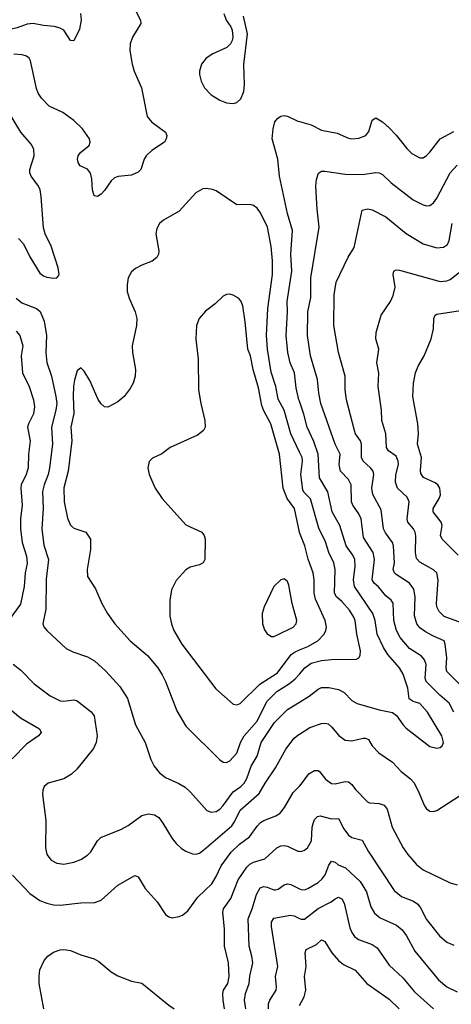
# Model space of a CAD drawing. Header units: inches. Extents: x 501419 to 657765, y 482282 to 547532.
# Tile 204 of 225: x 628350 to 630896, y 490026 to 495833. Entities that reach past the tile are written whole.
import ezdxf

# ---------------------------------------------------------------- set-up
doc = ezdxf.new("R2010")
doc.units = ezdxf.units.IN
doc.header["$MEASUREMENT"] = 0
doc.layers.add('A6429', color=7, linetype='Continuous')
doc.layers.add('A6439', color=7, linetype='Continuous')

msp = doc.modelspace()

# ---------------------------------------------------------------- linework, layer by layer
at = {"layer": 'A6429', "color": 6}
for points, elevation in [([(628708, 495870), (628712.5, 495830), (628703.5, 495776.5), (628670, 495707.6), (628650, 495709.8), (628610.3, 495770), (628590, 495782.9), (628552.9, 495792.9), (628490, 495798.1), (628430, 495809.8), (628393.5, 495806.5), (628335.7, 495784.3), (628310, 495779.4), (628170, 495775.4), (628130, 495780.8), (627930, 495831), (627890, 495832.8), (627790, 495823.5), (627710, 495840.1)], 4400), ([(629030.6, 495890), (629063.6, 495830), (629064, 495810), (629016.2, 495730), (629001.3, 495690), (629000.2, 495650), (629013.3, 495570), (629025.3, 495530), (629068.1, 495430), (629102.4, 495262.4), (629126.8, 495230), (629210.1, 495170), (629218.1, 495150), (629214.9, 495130), (629203.4, 495110), (629130, 495061.9), (629097, 495030), (629084, 495010), (629064.5, 494950), (629050, 494933.9), (629010, 494916.6), (628931.2, 494908.8), (628910, 494900.6), (628890, 494882.7), (628850, 494824.9), (628830, 494804.4), (628810, 494789.9), (628790, 494794.6), (628778.9, 494830), (628775, 494895), (628768.1, 494928.1), (628750, 494950.8), (628707.5, 494970), (628694.8, 494990), (628692, 495010), (628695.4, 495030), (628708.4, 495050), (628759.3, 495090), (628765.7, 495110), (628761.1, 495130), (628719.9, 495190), (628670, 495237.6), (628605.5, 495285.5), (628523.5, 495323.5), (628478.3, 495370), (628460, 495400), (628450, 495427.4), (628415, 495590), (628406.1, 495606.1), (628390, 495618.4), (628365.9, 495625.9), (628315.3, 495630)], 4500), ([(629554.3, 495870), (629569, 495830), (629595.3, 495790), (629603.1, 495770), (629607.6, 495730), (629603.1, 495710), (629593.7, 495690), (629571.5, 495668.5), (629490, 495630.6), (629450, 495605.7), (629422.8, 495570), (629411.4, 495530), (629411.3, 495510), (629420.1, 495470), (629439.5, 495430), (629479.4, 495390), (629530, 495358.6), (629570, 495342.3), (629610, 495338), (629630, 495344.1), (629653.6, 495366.4), (629672.2, 495410), (629676.3, 495450), (629672, 495568), (629694, 495750), (629670, 495852.7)], 4600), ([(628342.9, 494542.9), (628373.3, 494510), (628410, 494434.3), (628470, 494338.8), (628490, 494322.8), (628510, 494314.8), (628550, 494309.1), (628569, 494311), (628578.7, 494321.3), (628582.3, 494330), (628577.1, 494370), (628536.8, 494496.8), (628501, 494570), (628490, 494606.2), (628476.8, 494790), (628470.2, 494830), (628462, 494850), (628418.7, 494910), (628409.9, 494930), (628409.9, 494950), (628436.3, 495030), (628433.9, 495070), (628418.7, 495098.7), (628357.2, 495170), (628250, 495343.6)], 4600), ([(630000, 493582.6), (629997.4, 493590), (629980.9, 493660.9), (629971.3, 493750), (629946, 493810), (629932.4, 493870), (629921.7, 493970), (629930, 494110), (629928.2, 494170), (629954.6, 494350), (629950, 494450), (629959.3, 494590), (629928.9, 494690), (629882.9, 494910), (629872.4, 495010), (629840, 495130), (629844.3, 495190), (629855.7, 495230), (629870, 495250.1), (629890, 495263.5), (629910, 495267.8), (629930, 495263.6), (629990, 495235), (630000, 495232.1)], 4500), ([(630000, 493282.5), (629949.5, 493390), (629910.6, 493530.6), (629874.4, 493594.4), (629861.1, 493670), (629833.8, 493753.8), (629811.3, 493890), (629805.8, 493970), (629814.1, 494130), (629840.9, 494330), (629841.4, 494410), (629834.4, 494494.4), (629811.3, 494610), (629770, 494693.1), (629750, 494721), (629730, 494736.5), (629710, 494743.2), (629630, 494741.1), (629510, 494822.7), (629488.1, 494831.9), (629450, 494837.2), (629430, 494834.4), (629390, 494812.3), (629290, 494704.4), (629198.8, 494650), (629175, 494630), (629158.6, 494601.4), (629152.5, 494570), (629171.5, 494470), (629169, 494450), (629158.3, 494430), (629131.8, 494408.2), (629070, 494385.1), (629033.7, 494366.3), (629010, 494346), (628990.1, 494310), (628983.3, 494270), (628984.6, 494230), (628995.3, 494190), (629031.6, 494110), (629040.4, 494070), (629038.4, 494030), (629012.8, 493910), (629015.3, 493870), (629033.8, 493770), (629031.3, 493730), (629019, 493690), (629001.7, 493658.3), (628965.7, 493610), (628930, 493578.2), (628870, 493548.6), (628850, 493549.8), (628830, 493566.9), (628813.1, 493593.1), (628764.9, 493704.9), (628730, 493760.2), (628710, 493779.3), (628690, 493762), (628673.3, 493706.7), (628668, 493672), (628664.8, 493610), (628670, 493510), (628652.6, 493430), (628658.5, 493350), (628636.1, 493170), (628611.5, 493071.5), (628611.9, 492990), (628632.8, 492892.8), (628650, 492852.6), (628670, 492834.7), (628740.1, 492810), (628768.7, 492770), (628768.4, 492708.4), (628748.9, 492590), (628749.6, 492550), (628796.7, 492476.7), (628835.6, 492390), (628869, 492330), (628910.7, 492270), (629001.3, 492170), (629103.9, 492083.9), (629164.9, 492010), (629190.9, 491970), (629209.9, 491929.8), (629276.3, 491756.3), (629330, 491667.4), (629530, 491467.9), (629550, 491453.9), (629570, 491451.4), (629590, 491461.8), (629630, 491507.4), (629652.1, 491570), (629674.5, 491610), (629750, 491696.8), (629808.4, 491811.6), (629867.7, 491870), (629942.1, 491917.9), (629975.3, 491944.7), (630000, 491973.4)], 4600), ([(628330, 494189.8), (628362.6, 494162.6), (628450, 494130.5), (628471, 494111), (628493.9, 494053.9), (628508.1, 493970), (628503.7, 493870), (628510.9, 493810.9), (628537.4, 493730), (628564.2, 493610), (628568.8, 493570), (628563.9, 493530), (628538.2, 493430), (628543, 493330), (628526.5, 493190), (628517.9, 493150), (628494.1, 493090), (628485.2, 493050), (628489.2, 492950), (628480.6, 492830), (628493.6, 492733.6), (628519.7, 492650), (628506, 492534), (628504, 492356), (628487.3, 492270), (628492.6, 492252.6), (628510.1, 492230), (628623.8, 492123.8), (628664.5, 492104.5), (628750, 492075.9), (628791.5, 492051.5), (628859.1, 491990), (628940.9, 491900.9), (628986.3, 491830), (629034.1, 491674.1), (629090.6, 491570), (629123.3, 491470), (629144.4, 491430), (629172.4, 491392.4), (629210, 491363.3), (629289.4, 491329.4), (629326.5, 491306.5), (629357.8, 491277.8), (629454, 491170), (629478.8, 491158.8), (629510, 491163.4), (629530, 491176.4), (629550, 491198.5), (629610, 491280.1), (629653.6, 491310), (629674.4, 491330), (629690, 491357.9), (629715.1, 491430), (629751.2, 491490), (629773.9, 491570), (629852.2, 491687.8), (629930, 491764.6), (630000, 491807.4)], 4500), ([(630000, 492809.1), (629999.6, 492810), (629971.2, 492950), (629928.8, 493010), (629903.8, 493070), (629883.1, 493270), (629831.7, 493450), (629790, 493525.4), (629777.6, 493557.6), (629757.8, 493662.2), (629727.1, 493770), (629711.1, 493850), (629696.8, 493890), (629680.9, 494050), (629665.7, 494145.7), (629654.2, 494174.2), (629640.7, 494190), (629610, 494208.4), (629590, 494213.2), (629570, 494212), (629550, 494202.9), (629502.6, 494157.4), (629447.1, 494112.9), (629408.8, 494070), (629393.3, 494030), (629389.7, 493950.3), (629403.3, 493830), (629405.5, 493650), (629418.6, 493570), (629442.9, 493470), (629443.4, 493430), (629434.7, 493410), (629398.1, 493381.9), (629237.5, 493310), (629187.8, 493272.2), (629133.3, 493246.7), (629113.2, 493226.8), (629105.4, 493190), (629114, 493150), (629148.9, 493070), (629190, 493009.4), (629330, 492854.5), (629423.6, 492810), (629437.6, 492790), (629443.5, 492770), (629442.6, 492650), (629433.4, 492630), (629410, 492618.3), (629356.5, 492603.5), (629330, 492588.2), (629273.8, 492526.2), (629246.3, 492470), (629235.3, 492410), (629235.7, 492315.7), (629244.7, 492270), (629259.2, 492230), (629307.4, 492150), (629506.3, 491886.3), (629610, 491797), (629630, 491792.2), (629650, 491800.4), (629766.4, 491913.6), (629870, 491980.4), (629950.7, 492089.3), (629974.2, 492105.8), (630000, 492116.1)], 4700), ([(628330, 493995.5), (628350.7, 493970.7), (628369.7, 493910), (628358.2, 493850), (628366.6, 493750), (628406.2, 493670), (628432.2, 493590), (628438.3, 493550), (628431.7, 493508.3), (628401.8, 493450), (628396.3, 493430), (628413.1, 493350), (628402.6, 493270), (628399.4, 493190), (628389, 493150), (628360, 493090), (628356.9, 493070), (628364.1, 492970), (628355.1, 492890), (628355.1, 492830), (628364.9, 492750), (628389.9, 492670), (628394, 492626), (628383.2, 492570), (628376.5, 492490), (628354.8, 492385.2), (628236.7, 492223.3)], 4400), ([(628312.6, 492032.6), (628356.9, 491996.9), (628436, 491916), (628530, 491845.4), (628590, 491816.4), (628610, 491814.5), (628670, 491822), (628690, 491815.5), (628771.9, 491751.9), (628790, 491727), (628807.6, 491610), (628802.2, 491570), (628785.3, 491534.7), (628687, 491413), (628656.7, 491383.3), (628610, 491356.9), (628518.5, 491330), (628495.6, 491310), (628486, 491290), (628484.4, 491264.4), (628503.9, 491110), (628502.2, 490950), (628511.3, 490910), (628536.7, 490876.7), (628570, 490858.2), (628610, 490853.5), (628670, 490865.3), (628710, 490880.6), (628750, 490905.8), (628770, 490924.6), (628808.9, 490990), (628829.4, 491010.6), (628950, 491059.6), (628990, 491081.4), (629070, 491138.8), (629110, 491150.5), (629144.6, 491144.6), (629170, 491127.7), (629195, 491095), (629250, 491004), (629273.8, 490973.8), (629305.1, 490945.1), (629330, 490929.7), (629370, 490914.5), (629390, 490912.6), (629410, 490918.4), (629450, 490948.1), (629600.7, 491079.3), (629617.4, 491102.7), (629650, 491171.4), (629763.6, 491270), (629797.5, 491330), (629859.5, 491420.5), (629919.9, 491530), (629970, 491595.6), (629990, 491614.1), (630000, 491620.2)], 4400), ([(628169.7, 491869.7), (628355.8, 491715.8), (628467, 491650), (628476.8, 491630), (628460.7, 491610), (628390, 491559.8), (628306.3, 491473.7)], 4300), ([(628307, 490787), (628410, 490679.2), (628470, 490638.3), (628510, 490622), (628550, 490613.1), (628590, 490611.4), (628710, 490624.9), (628792.6, 490627.4), (628830, 490639.6), (628930, 490728.5), (629030, 490786.2), (629050, 490778.6), (629090.8, 490710), (629160.9, 490630), (629210, 490555.9), (629230, 490541.5), (629250, 490537.1), (629290, 490543.2), (629310, 490552.6), (629342.6, 490577.4), (629401.8, 490658.2), (629484, 490736), (629510, 490779.4), (629537.9, 490842.1), (629596.6, 490923.4), (629647.2, 490970), (629705.4, 491014.6), (629750, 491077.5), (629770, 491097.7), (629790, 491110.4), (629861.5, 491138.5), (629885.7, 491154.3), (629912.2, 491187.8), (629963.7, 491276.3), (630000, 491313.2)], 4300), ([(629558, 490000), (629550, 490050), (629548.9, 490090), (629552.8, 490110), (629577.1, 490150), (629585.7, 490190), (629581.3, 490270), (629558.4, 490370), (629558.9, 490470), (629547.5, 490570), (629552.1, 490590), (629596.3, 490650), (629639, 490761), (629690, 490834.1), (629707.6, 490852.4), (629730, 490863.9), (629795.5, 490884.5), (629867.5, 490950), (629890, 490961), (629910, 490963.2), (629930, 490959.2), (629990, 490930.3), (630000, 490929.1)], 4200), ([(629683.6, 490000), (629675.8, 490050), (629681.2, 490090), (629703, 490150), (629706.9, 490193.1), (629724.8, 490270), (629720, 490310), (629703.7, 490370), (629698.6, 490530), (629722.3, 490590), (629746.3, 490673.6), (629767.6, 490712.4), (629790, 490721.6), (629810, 490717.8), (629850, 490700.5), (629858.6, 490701.4), (629874.9, 490705.1), (629910, 490730.8), (629930, 490737.1), (629950, 490732.1), (630000, 490707.5)], 4100), ([(629818.1, 490000), (629817.6, 490030), (629825.1, 490050), (629862.7, 490110), (629865.4, 490130), (629859, 490190), (629871.9, 490250), (629835.1, 490484.9), (629835.4, 490510), (629850, 490533.5), (629948.2, 490551.8), (629970, 490548), (630000, 490533.2)], 4000), ([(628492.1, 490000), (628466, 490150), (628464.5, 490190), (628469.5, 490230), (628494.5, 490285.5), (628515.4, 490310), (628550, 490333.2), (628590, 490347.3), (628610, 490349.5), (628650, 490343.1), (628710, 490317.6), (628790, 490294.2), (628818, 490278), (628890, 490217.2), (628930, 490193.3), (629010, 490161.8), (629070, 490151.3), (629230, 490021.3), (629260.6, 490000)], 4200)]:
    msp.add_lwpolyline(points, dxfattribs=dict(at, elevation=elevation))
at = {"layer": 'A6429', "color": 6, "elevation": 4800}
msp.add_lwpolyline([(629910, 492534.8), (629890, 492529.8), (629849.7, 492490.3), (629791.9, 492370), (629780.7, 492330), (629782.7, 492270), (629794.3, 492234.3), (629810, 492210.2), (629836.2, 492196.2), (629850, 492196.1), (629870, 492205.7), (629964, 492250), (629980.3, 492270), (629985.1, 492290), (629957.4, 492390), (629938.2, 492498.2), (629930, 492519.4)], close=True, dxfattribs=at)
at = {"layer": 'A6439', "color": 6}
for points, elevation in [([(630000, 495232.1), (630070, 495212.1), (630130, 495182.1), (630222.8, 495162.8), (630290, 495134.1), (630310, 495130.8), (630350, 495134.9), (630391, 495149), (630410, 495173.2), (630430, 495240.9), (630450, 495253.5), (630490, 495231), (630530, 495194), (630570, 495152.2), (630633.5, 495073.5), (630664, 495044), (630710, 495018.2), (630730, 495018.5), (630750, 495031), (630770, 495051.9), (630830, 495130), (630910, 495173.5)], 4500), ([(630910.8, 491750), (630883.1, 491803.1), (630828.5, 491848.5), (630747.4, 491930), (630741.5, 491950), (630747.5, 492030), (630738.6, 492058.6), (630719.4, 492079.4), (630650, 492124.6), (630593.3, 492190), (630572.5, 492230), (630557.2, 492290), (630552.7, 492392.7), (630542, 492410), (630510, 492435.2), (630467.2, 492487.2), (630440.6, 492510), (630429.8, 492529.8), (630442.8, 492650), (630435.6, 492690), (630378.8, 492778.8), (630363.6, 492890), (630350, 492919.5), (630314.8, 492970), (630307.9, 492990), (630304.7, 493090), (630290, 493120.8), (630242.5, 493170), (630235.1, 493210), (630240.9, 493270), (630210, 493329.9), (630127.1, 493570), (630113.9, 493630), (630106.2, 493710), (630065.6, 493850), (630048, 493970), (630050.3, 494110), (630066.5, 494193.5), (630066.9, 494310), (630115.8, 494610), (630104, 494716), (630096.1, 494850), (630101.1, 494890), (630112.3, 494927.7), (630130, 494938.8), (630150, 494939.6), (630270, 494921.6), (630370, 494920), (630450, 494931.4), (630470, 494930), (630490, 494919), (630541.4, 494870), (630670, 494770.3), (630730, 494740.8), (630750, 494735), (630770, 494737.2), (630790, 494752.2), (630810, 494779.9), (630890, 494929.4), (630930, 494975.7)], 4400), ([(630970, 491887.8), (630869.7, 491989.7), (630865.1, 492010), (630869.2, 492070), (630860.5, 492150), (630853.7, 492170), (630790, 492196.6), (630742.7, 492222.7), (630710, 492247.3), (630692.1, 492270), (630678.1, 492318.1), (630682.4, 492430), (630675, 492475), (630648.9, 492508.9), (630570, 492560.3), (630560.3, 492570), (630552.6, 492590), (630560.8, 492630), (630554.9, 492730), (630548.5, 492750), (630507.3, 492807.3), (630496.4, 492830), (630482.2, 492942.2), (630432.3, 493032.3), (630427.4, 493070), (630438.4, 493150), (630434.9, 493170), (630419.8, 493190), (630376.4, 493230), (630366.6, 493250), (630366.4, 493330), (630359.4, 493350), (630331.8, 493390), (630324.4, 493410), (630277, 493590), (630270.4, 493649.6), (630269.1, 493730), (630231, 493870), (630202.1, 494030), (630204.7, 494210), (630216, 494284), (630287.1, 494432.9), (630323.2, 494490), (630369.9, 494710), (630403.5, 494716.5), (630430, 494711.2), (630510, 494670.3), (630630, 494572.4), (630730.2, 494510.2), (630810, 494486.5), (630849.6, 494490.4), (630872.6, 494507.4), (630884.1, 494530), (630901.8, 494630)], 4300), ([(630955.7, 492275.7), (630853.8, 492313.8), (630823.6, 492343.6), (630811.2, 492370), (630808.7, 492390), (630819.3, 492530), (630810.3, 492570), (630790, 492587.9), (630710, 492634.4), (630690, 492656), (630684, 492690), (630686.9, 492786.9), (630683, 492810), (630672.5, 492830), (630640.3, 492870), (630634.7, 492890), (630647.2, 492990), (630636.2, 493016.2), (630578.8, 493070), (630565.8, 493105.9), (630568.7, 493148.7), (630584.9, 493210), (630583.2, 493230), (630570, 493258.4), (630525.6, 493290), (630512.9, 493310), (630510.3, 493390), (630485.9, 493470), (630484.8, 493530), (630464.5, 493670), (630467.7, 493747.7), (630455.7, 493810), (630467.7, 493890), (630451.2, 493950), (630452, 493988), (630481.9, 494090), (630536.8, 494170), (630553.2, 494206.8), (630564.3, 494255.7), (630553, 494330), (630557.3, 494350), (630570, 494357.2), (630590, 494355), (630830, 494288.7), (630870, 494291.7), (630890, 494300.5), (630951.1, 494348.9)], 4200), ([(630935.6, 492675.6), (630841.2, 492770), (630832.6, 492790), (630842.5, 492850), (630835.7, 492870), (630789.8, 492930), (630789.6, 492950), (630824.9, 493010), (630831.4, 493030), (630829, 493070), (630816.2, 493090), (630801, 493101), (630732.1, 493132.1), (630716.2, 493156.2), (630713.3, 493173.3), (630720, 493250), (630695.6, 493330), (630701.4, 493390), (630699.4, 493450), (630669.8, 493609.8), (630672.2, 493690), (630684.2, 493750), (630699.5, 493790), (630735.7, 493850), (630776.6, 493950), (630790.5, 494009.5), (630793.7, 494070), (630801.6, 494090), (630810, 494095.8), (630950, 494118.2)], 4100), ([(630000, 491807.4), (630057.5, 491842.6), (630110, 491885.3), (630130, 491893.7), (630174, 491894), (630230, 491882.2), (630264.2, 491864.2), (630310, 491817.9), (630339.8, 491799.8), (630470, 491762.4), (630550, 491747.7), (630572.7, 491730), (630610, 491675.7), (630630, 491655.6), (630770, 491547.1), (630810, 491536.6), (630830, 491540.4), (630842.8, 491550), (630849.9, 491570), (630840.3, 491610), (630756.2, 491750), (630710, 491799.9), (630670, 491812.9), (630647.9, 491827.9), (630640, 491890), (630612.9, 491972.9), (630590, 492011.5), (630521.5, 492090), (630496, 492130), (630458.6, 492210), (630447.4, 492290), (630434, 492330), (630324.7, 492490), (630319.5, 492530), (630328, 492610), (630326.9, 492650), (630315.3, 492675.3), (630275.2, 492730), (630237.8, 492850), (630193.1, 492930), (630168.4, 493048.4), (630118.2, 493130), (630111.5, 493270), (630085, 493345), (630046.7, 493430), (630026.8, 493506.8), (630000, 493582.6)], 4500), ([(630000, 491973.4), (630031.5, 492010), (630070, 492037.1), (630130, 492053.8), (630190, 492060.6), (630337.6, 492062.4), (630350.5, 492069.5), (630357.4, 492082.6), (630360.2, 492110), (630339, 492210), (630328.9, 492288.9), (630320.2, 492310), (630294.6, 492350), (630250, 492401.5), (630218, 492430), (630207.6, 492450), (630210.7, 492590), (630202.6, 492630), (630173.7, 492690), (630153.3, 492753.3), (630114.4, 492834.4), (630066.3, 493006.3), (630026.9, 493046.9), (630020.9, 493060.9), (630007.9, 493150), (630017.6, 493230), (630015.3, 493250), (630000, 493282.5)], 4600), ([(630000, 492116.1), (630050, 492136.2), (630108.4, 492170), (630146.1, 492210), (630156.4, 492230), (630159.6, 492250), (630151, 492290), (630094.6, 492414.6), (630086.9, 492450), (630087.9, 492530), (630081.9, 492570), (630051.6, 492651.6), (630031.2, 492730), (630000, 492809.1)], 4700), ([(630000, 491620.2), (630062.3, 491657.7), (630130, 491682.7), (630150, 491684.9), (630170, 491679.7), (630190, 491662.1), (630231.6, 491611.6), (630270, 491584.2), (630310, 491581), (630376, 491596), (630390, 491596.1), (630407.5, 491587.5), (630430, 491551.2), (630469.2, 491509.2), (630550, 491453.4), (630599.5, 491399.5), (630655.9, 491355.9), (630675.2, 491335.2), (630699.3, 491290), (630737.1, 491197.1), (630750, 491178.4), (630770, 491166.2), (630790, 491164), (630810, 491168.7), (630944.4, 491255.6)], 4400), ([(630000, 491313.2), (630013.3, 491326.7), (630055.2, 491384.8), (630090, 491406), (630110, 491404.3), (630118.4, 491398.4), (630154.2, 491354.2), (630190, 491328), (630210, 491326.4), (630270, 491340.9), (630290, 491338.2), (630310, 491321.7), (630330, 491292.7), (630400.7, 491220.7), (630414.1, 491214.1), (630470, 491209.6), (630500, 491200), (630517.2, 491177.2), (630548, 491070), (630612, 490950), (630639.4, 490910), (630690, 490850.1), (630730, 490819.3), (630890, 490743), (630930, 490731.5)], 4300), ([(630000, 490929.1), (630010, 490927.8), (630030, 490934.7), (630047, 490950), (630070.9, 490990), (630074.6, 491070), (630082.4, 491097.6), (630090, 491115.2), (630106.4, 491133.6), (630123.1, 491136.9), (630190, 491119.3), (630230, 491121.6), (630261.6, 491061.6), (630290, 491024.7), (630310, 491009.6), (630370, 490993.3), (630404.6, 490930), (630558, 490698), (630601.8, 490661.8), (630673.7, 490633.7), (630697.6, 490617.6), (630715, 490595), (630750, 490527), (630825.9, 490430), (630870, 490393.3), (630910, 490374.3)], 4200), ([(630000, 490707.5), (630010, 490702.6), (630030, 490702.2), (630050, 490709.4), (630110, 490745.2), (630133.9, 490766.1), (630151.3, 490790), (630172.8, 490847.2), (630190, 490871.1), (630210, 490865), (630229, 490849), (630271.2, 490831.2), (630357.9, 490750), (630394.9, 490690), (630422.1, 490602.1), (630443.4, 490563.4), (630477.1, 490537.1), (630572.7, 490492.7), (630606.2, 490466.2), (630632.2, 490430), (630679.9, 490339.9), (630820.5, 490170), (630870, 490129.6), (630930, 490099.3)], 4100), ([(630000, 490533.2), (630010, 490528.3), (630030, 490529.2), (630110, 490591), (630187.5, 490630), (630210, 490648.9), (630230, 490658.1), (630250, 490647.4), (630263.6, 490623.6), (630297.9, 490477.9), (630309, 490449), (630325.3, 490425.3), (630348.2, 490408.2), (630430, 490378.4), (630459.2, 490359.2), (630530, 490257.5), (630610, 490183), (630679.7, 490099.7), (630791.3, 490000)], 4000), ([(630000, 490018.3), (630027.8, 490070), (630037.4, 490110), (630030.9, 490190), (630039.4, 490250), (630034.1, 490330), (630039, 490350), (630100.5, 490379.5), (630130, 490405.7), (630150, 490397.6), (630191.4, 490330), (630230, 490283.8), (630260.8, 490260.8), (630328.3, 490228.3), (630396.9, 490150), (630530, 490056.3), (630587.6, 490000)], 3900)]:
    msp.add_lwpolyline(points, dxfattribs=dict(at, elevation=elevation))

doc.saveas('drawing.dxf')
